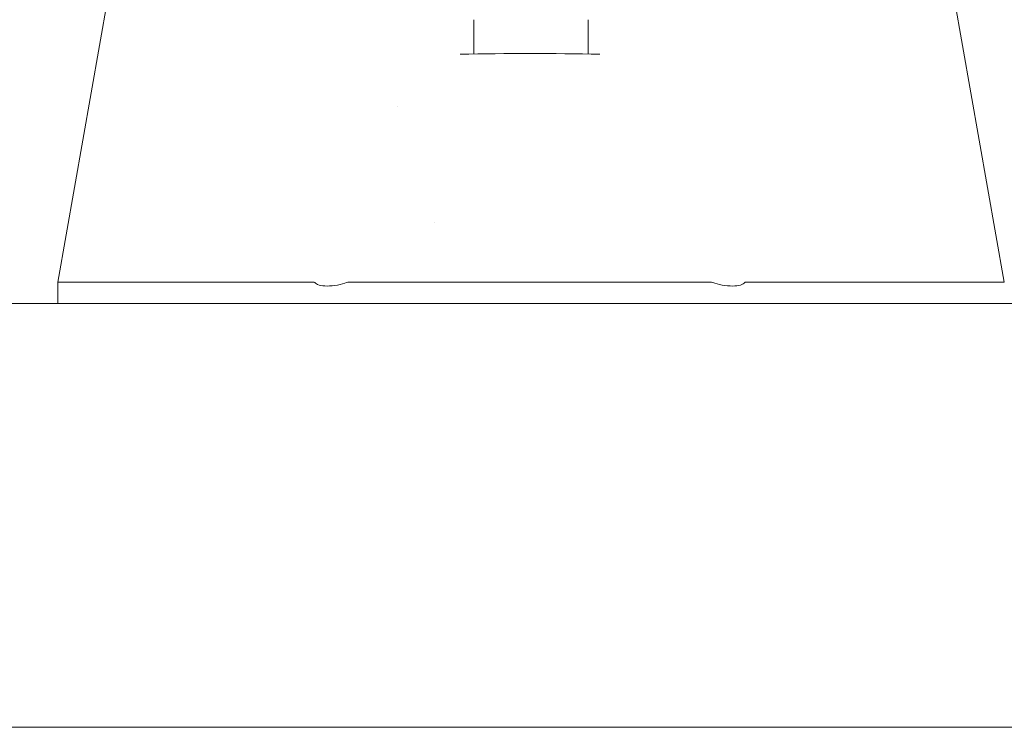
# Model space of a CAD drawing. Header units: inches. Extents: x 7 to 216, y 7 to 136.
# Tile 6 of 30: x 74.17 to 76.21, y 40.62 to 42.08. Entities that reach past the tile are written whole.
import ezdxf

# ---------------------------------------------------------------- set-up
doc = ezdxf.new("R2010")
doc.units = ezdxf.units.IN
doc.header["$LTSCALE"] = 13
doc.header["$MEASUREMENT"] = 0
doc.layers.add('Visible (ANSI)', color=7, linetype='Continuous', lineweight=5)

msp = doc.modelspace()

# ---------------------------------------------------------------- linework, layer by layer
at = {"layer": 'Visible (ANSI)'}
for p, q in [((74.3704, 42.2072), (74.2527, 41.5398)), ((76.089, 42.2072), (76.2068, 41.5398)), ((75.1113, 42.0107), (75.1113, 42.0816)), ((75.3475, 42.0816), (75.3475, 42.0106)), ((74.9531, 41.9028), (74.9531, 41.9028)), ((75.0308, 41.663), (75.0308, 41.6629)), ((74.2527, 41.5398), (74.2527, 41.4951)), ((74.2916, 41.5398), (74.7813, 41.5398)), ((74.8545, 41.5398), (75.5994, 41.5398)), ((75.6727, 41.5398), (76.166, 41.5398)), ((76.2055, 41.5398), (76.2068, 41.5398)), ((49.3347, 41.4951), (77.4992, 41.4951)), ((77.5194, 40.6201), (49.3145, 40.6201))]:
    msp.add_line(p, q, dxfattribs=at)
for centre, major_axis, ratio, start_param, end_param in [((74.7995, 41.0863), (-0.0182, 0.4534), 0.057496, 6.212053, 6.280882), ((74.7995, 41.0863), (0.0567, 0.4533), 0.172345, 0.021557, 0.090385), ((75.6544, 41.0863), (-0.0567, 0.4533), 0.172345, 6.1928, 6.261628), ((75.6544, 41.0863), (0.0183, 0.4534), 0.057915, 0.002338, 0.071166), ((76.2068, 41.4108), (0, 0.129), 0.001274, 6.221922, 6.283004)]:
    msp.add_ellipse(centre, major_axis=major_axis, ratio=ratio, start_param=start_param, end_param=end_param, dxfattribs=at)
for points in [[(75.0835, 42.0101), (75.1795, 42.0124), (75.2757, 42.0124), (75.3717, 42.0101)], [(74.2527, 41.5398), (74.2527, 41.5398), (74.2527, 41.5398), (74.2527, 41.5398)], [(74.2916, 41.5398), (74.2915, 41.5398), (74.2913, 41.5398), (74.2912, 41.5398)], [(76.1664, 41.5398), (76.1663, 41.5398), (76.1661, 41.5398), (76.166, 41.5398)], [(76.2055, 41.5398), (76.2055, 41.5398), (76.2055, 41.5398), (76.2055, 41.5398)], [(76.2068, 41.5395), (76.2068, 41.5395), (76.2068, 41.5395), (76.2068, 41.5395)]]:
    msp.add_open_spline(points, degree=3, dxfattribs=at)
for points, knots in [([(74.2527, 41.5398), (74.2527, 41.5394), (74.2559, 41.5392), (74.2688, 41.5392), (74.2784, 41.5394), (74.2912, 41.5398)], [-0.5896434, -0.5896434, -0.5896434, -0.5896434, -0.2948439, -0.2948439, 0, 0, 0, 0]), ([(74.7832, 41.5387), (74.785, 41.5367), (74.7877, 41.5348), (74.7966, 41.5322), (74.8022, 41.5315), (74.8152, 41.5316), (74.8224, 41.5322), (74.8374, 41.5349), (74.844, 41.5369), (74.8489, 41.5387)], [-0.157039, -0.157039, -0.157039, -0.157039, -0.1189305, -0.1189305, -0.0791328, -0.0791328, -0.0397931, -0.0397931, 0, 0, 0, 0]), ([(75.605, 41.5387), (75.6104, 41.5367), (75.6169, 41.5348), (75.6318, 41.5322), (75.639, 41.5315), (75.652, 41.5316), (75.6576, 41.5322), (75.6666, 41.5349), (75.6692, 41.5369), (75.6708, 41.5387)], [-0.1570273, -0.1570273, -0.1570273, -0.1570273, -0.1189271, -0.1189271, -0.0791301, -0.0791301, -0.039792, -0.039792, 0, 0, 0, 0]), ([(76.1664, 41.5398), (76.1793, 41.5394), (76.189, 41.5392), (76.2021, 41.5392), (76.2054, 41.5394), (76.2055, 41.5398)], [-0.5896434, -0.5896434, -0.5896434, -0.5896434, -0.2948439, -0.2948439, 0, 0, 0, 0])]:
    msp.add_open_spline(points, degree=3, knots=knots, dxfattribs=at)

doc.saveas('drawing.dxf')
